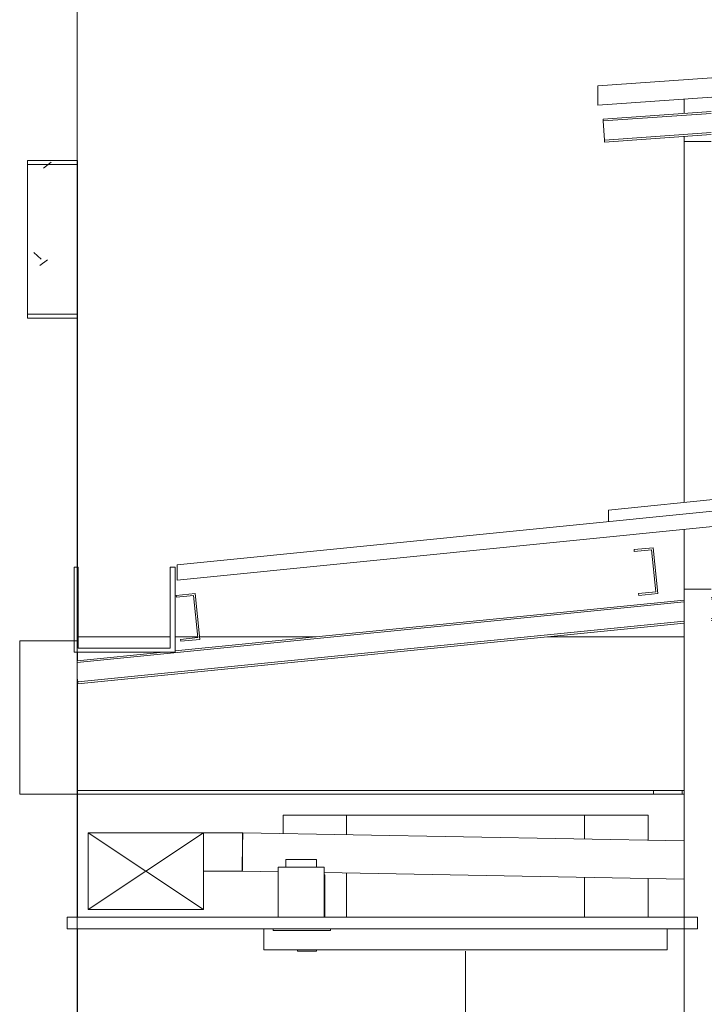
# Model space of a CAD drawing. Header units: metres. Extents: x 3.7 to 90.5, y -1.7 to 14.3.
# Tile 167 of 256: x 62.4 to 64.2, y 8.3 to 10.9. Entities that reach past the tile are written whole.
import ezdxf

# ---------------------------------------------------------------- set-up
doc = ezdxf.new("R2010")
doc.units = ezdxf.units.M
for name, color, linetype, lineweight in [('A-CLNG', 7, 'Continuous', 18), ('A-GLAZ-CWMG', 7, 'Continuous', 18), ('A-ROOF', 7, 'Continuous', 18), ('A-WALL', 7, 'Continuous', 18), ('E-LITE-EQPM', 7, 'Continuous', 18), ('FLEXIVEIS', 7, 'Continuous', 18), ('I-WALL', 7, 'Continuous', 18), ('M-EQPM', 7, 'Continuous', 18), ('M-HVAC-DUCT', 7, 'Continuous', 18), ('M-HVAC-DUCT-ANNO', 7, 'Continuous', 18), ('S-BEAM', 7, 'Continuous', 18), ('S-COLS', 7, 'Continuous', 18)]:
    doc.layers.add(name, color=color, linetype=linetype, lineweight=lineweight)
doc.layers.add('M-EQPM-IDEN', color=1, linetype='Continuous', lineweight=9, true_color=0xff0000)

# ---------------------------------------------------------------- blocks, each defined once
blk = doc.blocks.new('Paredes 15 - Paredes 6-6874455-Corte 2')
at = {"layer": 'A-WALL'}
blk.add_line((68.4419, 5.11), (68.4419, 12.222), dxfattribs=at)
blk = doc.blocks.new('Rectangular Mullion - 30mm Square-7992605-Corte 2')
at = {"layer": 'A-GLAZ-CWMG'}
for p, q in [((68.749, 9.4129), (68.6993, 9.408)), ((68.761, 9.2935), (68.749, 9.4129)), ((68.6993, 9.408), (68.6998, 9.403)), ((68.6998, 9.403), (68.7446, 9.4075)), ((68.7446, 9.4075), (68.7555, 9.298)), ((68.7555, 9.298), (68.7107, 9.2935)), ((68.7107, 9.2935), (68.7112, 9.2885)), ((68.7112, 9.2885), (68.761, 9.2935))]:
    blk.add_line(p, q, dxfattribs=at)
blk = doc.blocks.new('Rectangular Mullion - 30mm Square-7986578-Corte 2')
at = {"layer": 'A-GLAZ-CWMG'}
for p, q in [((69.9411, 9.5321), (69.8913, 9.5272)), ((69.8913, 9.5272), (69.8918, 9.5222)), ((69.8918, 9.5222), (69.9366, 9.5267)), ((69.9366, 9.5267), (69.9476, 9.4172)), ((69.953, 9.4127), (69.9411, 9.5321)), ((69.9476, 9.4172), (69.9028, 9.4127)), ((69.9028, 9.4127), (69.9033, 9.4078)), ((69.9033, 9.4078), (69.953, 9.4127))]:
    blk.add_line(p, q, dxfattribs=at)
blk = doc.blocks.new('Telhados 3 - Telhados 3-7987247-Corte 2')
at = {"layer": 'A-ROOF'}
for p, q in [((68.4438, 9.4813), (68.4338, 9.4813)), ((68.4338, 9.4813), (68.4338, 9.2603)), ((68.4438, 9.2703), (68.4438, 9.4813)), ((68.6965, 9.4813), (68.6838, 9.4813)), ((68.6838, 9.4813), (68.6838, 9.2703)), ((68.6965, 9.2603), (68.6965, 9.4813)), ((68.4338, 9.2603), (68.6965, 9.2603)), ((68.6838, 9.2703), (68.4438, 9.2703))]:
    blk.add_line(p, q, dxfattribs=at)
blk = doc.blocks.new('Rectangular Mullion - 50 x 150mm-8009944-Corte 2')
at = {"layer": 'A-GLAZ-CWMG'}
for p, q in [((70.0914, 9.4028), (71.7849, 9.5721)), ((70.0914, 9.3978), (71.7854, 9.5672)), ((71.7849, 9.5721), (71.7854, 9.5672)), ((71.7854, 9.5672), (71.7903, 9.5174)), ((70.0914, 9.3475), (71.7903, 9.5174)), ((70.0914, 9.3425), (71.7908, 9.5124)), ((71.7903, 9.5174), (71.7908, 9.5124)), ((68.442, 9.2328), (70.0214, 9.3908)), ((68.6965, 9.2633), (70.0214, 9.3958)), ((68.443, 9.1827), (70.0214, 9.3405)), ((68.4435, 9.1777), (70.0214, 9.3355)), ((68.442, 9.2378), (68.6663, 9.2603)), ((68.443, 9.1827), (68.442, 9.1927)), ((68.4435, 9.1777), (68.443, 9.1827))]:
    blk.add_line(p, q, dxfattribs=at)
blk = doc.blocks.new('Light_-_LED_Recessed_fixture_-_Double_19510 - Light_-_LED_Recessed_fixture_-_Double_19510-V79-Corte 2')
at = {"layer": 'E-LITE-EQPM'}
for p, q in [((68.9845, 8.72), (69.0645, 8.72)), ((68.9845, 8.7), (68.9845, 8.72)), ((69.0645, 8.7), (69.0645, 8.72)), ((68.9645, 8.7), (69.0845, 8.7)), ((68.9645, 8.57), (68.9645, 8.7)), ((69.0845, 8.57), (69.0845, 8.7))]:
    blk.add_line(p, q, dxfattribs=at)
blk = doc.blocks.new('Light_-_LED_Recessed_fixture_-_Double_19510 - Light_-_LED_Recessed_fixture_-_Double_19510-V80-Corte 2')
at = {"layer": 'E-LITE-EQPM'}
for p, q in [((69.0845, 8.68), (69.0864, 8.68)), ((69.0864, 8.57), (69.0864, 8.68)), ((68.9514, 8.54), (68.9514, 8.535)), ((69.1014, 8.535), (69.1014, 8.54)), ((69.1014, 8.535), (68.9514, 8.535))]:
    blk.add_line(p, q, dxfattribs=at)
blk = doc.blocks.new('Rectangular Mullion - 50 x 150mm-8424714-Corte 2')
at = {"layer": 'A-GLAZ-CWMG'}
for p, q in [((69.8104, 10.6482), (70.0919, 10.6679)), ((69.8107, 10.6432), (69.8104, 10.6482)), ((69.8107, 10.6432), (70.0919, 10.6629)), ((69.8142, 10.5933), (69.8107, 10.6432)), ((69.8142, 10.5933), (70.0919, 10.6128)), ((69.8145, 10.5883), (69.8142, 10.5933)), ((69.8145, 10.5883), (70.0919, 10.6078))]:
    blk.add_line(p, q, dxfattribs=at)
blk = doc.blocks.new('4 GRE - ESCOLA DE CINEMA E AUDIOVISUAL CINE REX R07_rvt-2-Corte 2')
at = {"layer": 'S-BEAM'}
h = blk.add_hatch(dxfattribs=at)
h.set_pattern_fill('FP_18', color=256, style=0, pattern_type=2)
h.set_pattern_definition([(50, (61.611, 8.385), (0.546555, -0.047815), [0.05715, -0.62865]), (355, (61.611, 8.385), (-0.105728, 0.573166), [0.04572, -0.50292]), (100.451, (61.656, 8.381), (0.440828, 0.52535), [0.04857, -0.53427]), (46.184, (61.611, 8.537), (0.81324, -0.12613), [0.08572, -0.94297]), (96.636, (61.678, 8.527), (0.71221, 0.74229), [0.07286, -0.80141]), (351.184, (61.611, 8.537), (0.71222, 0.74227), [0.06858, -0.75438]), (21, (61.687, 8.499), (0.454846, -0.306795), [0.05715, -0.62865]), (326, (61.687, 8.499), (0.185405, 0.55256), [0.04572, -0.50292]), (71.451, (61.725, 8.474), (0.64025, 0.245763), [0.04857, -0.53427]), (37.5, (61.611, 8.385), (0.009261, 0.253667), [0.02515, -0.47168, 0.02515, -0.48539, -0.50483]), (37.5, (61.611, 8.385), (0.009261, 0.253667), [-1.007, 0.02515, -0.47968]), (7.5, (61.611, 8.385), (0.200456, 0.300546), [0.02515, -0.26594, 0.02515, -0.46025, -0.19241]), (7.5, (61.611, 8.385), (0.200456, 0.300546), [-0.77648, 0.02515, -0.16726]), (327.5, (61.441, 8.385), (0.406768, -0.017188), [0.02515, -0.16535, 0.02515, -0.56921, -0.78867]), (327.5, (61.441, 8.385), (0.406768, -0.017188), [-0.78486, 0.02515, -0.76352]), (317.5, (61.365, 8.385), (0.444383, 0.07628), [0.02515, -0.2225, 0.02515, -0.36957, -0.56007]), (317.5, (61.365, 8.385), (0.444383, 0.07628), [-0.64237, 0.02515, -0.53492])])
h.paths.add_polyline_path([(68.3705, 10.14), (68.4426, 10.14), (68.4426, 10.54), (68.3126, 10.54), (68.3126, 10.14)])
at = {"layer": 'S-COLS'}
h = blk.add_hatch(dxfattribs=at)
h.set_pattern_fill('FP_21', color=256, style=0, pattern_type=2)
h.set_pattern_definition([(50, (61.611, 8.385), (0.273274, -0.0239114), [0.02857, -0.31432]), (355, (61.611, 8.385), (-0.052863, 0.286588), [0.02286, -0.25146]), (100.451, (61.633, 8.383), (0.220418, 0.26268), [0.02429, -0.26714]), (46.184, (61.611, 8.461), (0.406619, -0.063057), [0.04286, -0.47149]), (96.636, (61.645, 8.456), (0.356107, 0.371139), [0.03643, -0.4007]), (351.184, (61.611, 8.461), (0.356108, 0.371137), [0.03429, -0.37719]), (21, (61.649, 8.442), (0.2274184, -0.153399), [0.02857, -0.31432]), (326, (61.649, 8.442), (0.092705, 0.276284), [0.02286, -0.25146]), (71.451, (61.668, 8.429), (0.320132, 0.122885), [0.02429, -0.26714]), (37.5, (61.611, 8.385), (0.0046375, 0.1268327), [0.00251, -0.2459, 0.00251, -0.25276, -0.25241]), (37.5, (61.611, 8.385), (0.0046375, 0.1268327), [-0.50368, 0.00251, -0.2499]), (7.5, (61.611, 8.385), (0.1002335, 0.1502687), [0.00251, -0.14303, 0.00251, -0.24018, -0.0962]), (7.5, (61.611, 8.385), (0.1002335, 0.1502687), [-0.38824, 0.00251, -0.09369]), (327.5, (61.526, 8.385), (0.2033841, -0.0085941), [0.00251, -0.09274, 0.00251, -0.29467, -0.39434]), (327.5, (61.526, 8.385), (0.2033841, -0.0085941), [-0.39243, 0.00251, -0.39182]), (317.5, (61.488, 8.385), (0.2221916, 0.0381397), [0.00251, -0.12131, 0.00251, -0.19484, -0.28004]), (317.5, (61.488, 8.385), (0.2221916, 0.0381397), [-0.32118, 0.00251, -0.27752])])
h.paths.add_polyline_path([(68.4419, 5.58), (68.4426, 5.58), (68.4419, 5.63)])
h.paths.add_polyline_path([(68.4419, 8.57), (68.4426, 8.57), (68.4419, 8.8307)])
h.paths.add_polyline_path([(68.442, 9.2378), (68.4426, 9.2379), (68.442, 9.2546)])
h.paths.add_polyline_path([(68.442, 9.4813), (68.4426, 9.4813), (68.4419, 9.4813)])
at = {"layer": 'A-CLNG'}
for p, q in [((70.0564, 8.57), (68.4155, 8.57)), ((68.4155, 8.57), (68.4155, 8.54)), ((70.0564, 8.54), (70.0564, 8.57)), ((68.4155, 8.54), (70.0564, 8.54))]:
    blk.add_line(p, q, dxfattribs=at)
at = {"layer": 'A-ROOF'}
for p, q in [((69.7968, 10.7345), (71.9431, 10.8848)), ((71.9431, 10.8347), (69.7968, 10.6844)), ((69.7968, 10.6844), (69.7968, 10.7345)), ((71.7975, 9.7973), (68.7021, 9.4877)), ((69.8243, 9.6301), (71.5954, 9.8072)), ((68.7021, 9.4475), (71.7975, 9.7571)), ((69.8243, 9.5999), (69.8243, 9.6301)), ((68.7021, 9.4877), (68.7021, 9.4475))]:
    blk.add_line(p, q, dxfattribs=at)
at = {"layer": 'A-WALL'}
for p, q in [((70.0214, 10.7001), (70.0214, 10.663)), ((70.0214, 10.6028), (70.0214, 10.5901)), ((70.0214, 9.6498), (70.0214, 10.5901)), ((70.0214, 10.5901), (70.0919, 10.5901)), ((70.0214, 9.4241), (70.0214, 9.5795))]:
    blk.add_line(p, q, dxfattribs=at)
at = {"layer": 'I-WALL'}
for p, q in [((70.0914, 9.4241), (70.0214, 9.4241)), ((70.0214, 9.4241), (70.0214, 8.14))]:
    blk.add_line(p, q, dxfattribs=at)
at = {"layer": 'S-BEAM'}
for p, q in [((68.4426, 10.54), (68.3126, 10.54)), ((68.3126, 10.54), (68.3126, 10.14)), ((68.4426, 10.14), (68.4426, 10.54)), ((68.3126, 10.14), (68.4426, 10.14)), ((68.4438, 9.3), (68.6838, 9.3)), ((68.6965, 9.3), (68.7554, 9.3)), ((68.7603, 9.3), (69.0636, 9.3)), ((69.6666, 9.3), (70.0214, 9.3)), ((68.4426, 8.9), (70.0214, 8.9))]:
    blk.add_line(p, q, dxfattribs=at)
at = {"layer": 'S-COLS'}
for p, q in [((68.4426, 9.4813), (68.4426, 10.14)), ((68.4426, 9.2379), (68.4426, 9.2603)), ((68.4426, 8.57), (68.4426, 9.1867)), ((68.4426, 6.04), (68.4426, 8.54))]:
    blk.add_line(p, q, dxfattribs=at)
at = {"layer": 'A-GLAZ-CWMG', "lineweight": 18}
for name in ['Rectangular Mullion - 50 x 150mm-8424714-Corte 2', 'Rectangular Mullion - 50 x 150mm-8009944-Corte 2', 'Rectangular Mullion - 30mm Square-7986578-Corte 2', 'Rectangular Mullion - 30mm Square-7992605-Corte 2']:
    blk.add_blockref(name, (0, 0), dxfattribs=at)
at = {"layer": 'A-ROOF', "lineweight": 18}
blk.add_blockref('Telhados 3 - Telhados 3-7987247-Corte 2', (0, 0), dxfattribs=at)
at = {"layer": 'A-WALL', "lineweight": 18}
blk.add_blockref('Paredes 15 - Paredes 6-6874455-Corte 2', (0, 0), dxfattribs=at)
at = {"layer": 'E-LITE-EQPM', "lineweight": 18}
for name in ['Light_-_LED_Recessed_fixture_-_Double_19510 - Light_-_LED_Recessed_fixture_-_Double_19510-V79-Corte 2', 'Light_-_LED_Recessed_fixture_-_Double_19510 - Light_-_LED_Recessed_fixture_-_Double_19510-V80-Corte 2']:
    blk.add_blockref(name, (0, 0), dxfattribs=at)
blk = doc.blocks.new('Family - VTR2-298737-Corte 2')
at = {"layer": 'S-BEAM'}
for p, q in [((68.442, 10.53), (68.312, 10.53)), ((68.312, 10.53), (68.312, 10.13)), ((68.442, 10.13), (68.442, 10.53)), ((68.312, 10.13), (68.442, 10.13))]:
    blk.add_line(p, q, dxfattribs=at)
blk = doc.blocks.new('Family - V317-300084-Corte 2')
at = {"layer": 'S-BEAM'}
for p, q in [((68.442, 9.29), (68.292, 9.29)), ((68.292, 9.29), (68.292, 8.89)), ((68.442, 8.89), (68.442, 9.29)), ((68.292, 8.89), (68.442, 8.89))]:
    blk.add_line(p, q, dxfattribs=at)
blk = doc.blocks.new('Family - V320-300240-Corte 2')
at = {"layer": 'S-BEAM'}
for p, q in [((69.9414, 8.89), (69.9414, 8.9)), ((70.0214, 8.89), (69.9414, 8.89))]:
    blk.add_line(p, q, dxfattribs=at)
blk = doc.blocks.new('Family - V336-300258-Corte 2')
at = {"layer": 'S-BEAM'}
for p, q in [((70.0164, 8.89), (70.0164, 8.9)), ((68.4426, 8.89), (70.0164, 8.89))]:
    blk.add_line(p, q, dxfattribs=at)
blk = doc.blocks.new('ESTRUTURAL CINE REX _011_IFC-2-Corte 2')
at = {"layer": 'S-BEAM', "lineweight": 18}
for name in ['Family - VTR2-298737-Corte 2', 'Family - V317-300084-Corte 2', 'Family - V336-300258-Corte 2', 'Family - V320-300240-Corte 2']:
    blk.add_blockref(name, (0, 0), dxfattribs=at)
blk = doc.blocks.new('V8 K7 4V 16_0-18_0kW - MIH160Q4HN18-V106-Corte 2')
at = {"layer": 'M-EQPM', "color": 1, "true_color": 0xff0000}
for p, q in [((68.9774, 8.836), (69.1424, 8.836)), ((68.9774, 8.7881), (68.9774, 8.836)), ((68.9774, 8.836), (68.9774, 8.7881)), ((69.1424, 8.836), (68.9774, 8.836)), ((69.1424, 8.836), (69.7624, 8.836)), ((69.1424, 8.836), (69.1424, 8.7851)), ((69.1424, 8.836), (69.1424, 8.7851)), ((69.7624, 8.836), (69.1424, 8.836)), ((69.7624, 8.836), (69.9274, 8.836)), ((69.7624, 8.836), (69.7624, 8.7737)), ((69.7624, 8.836), (69.7624, 8.7737)), ((69.9274, 8.836), (69.7624, 8.836)), ((69.9274, 8.836), (69.9274, 8.7707)), ((69.9274, 8.836), (69.9274, 8.7707)), ((69.1424, 8.685), (69.1424, 8.57)), ((69.1424, 8.685), (69.1424, 8.57)), ((69.7624, 8.6737), (69.7624, 8.57)), ((69.7624, 8.6737), (69.7624, 8.57)), ((69.9274, 8.6706), (69.9274, 8.57)), ((69.9274, 8.6706), (69.9274, 8.57)), ((68.9274, 8.54), (68.9274, 8.485)), ((69.9774, 8.485), (69.9774, 8.54)), ((68.9274, 8.485), (68.9674, 8.485)), ((69.9374, 8.485), (68.9674, 8.485)), ((69.0148, 8.485), (69.0148, 8.482)), ((69.0148, 8.482), (69.0398, 8.482)), ((69.0398, 8.482), (69.0648, 8.482)), ((69.0648, 8.482), (69.0648, 8.485)), ((69.9374, 8.485), (69.9774, 8.485))]:
    blk.add_line(p, q, dxfattribs=at)
blk = doc.blocks.new('M_Encaixe de duto redondo - Padrão-V107-Corte 2')
at = {"layer": 'M-HVAC-DUCT', "color": 96, "true_color": 0x008000}
for p, q in [((68.8718, 8.79), (68.7702, 8.79)), ((68.8718, 8.74), (68.8718, 8.79)), ((68.8718, 8.715), (68.8718, 8.74)), ((68.8718, 8.7046), (68.8718, 8.715)), ((68.8718, 8.6967), (68.8718, 8.7046)), ((68.8718, 8.6917), (68.8718, 8.6967)), ((68.7702, 8.69), (68.8718, 8.69))]:
    blk.add_line(p, q, dxfattribs=at)

msp = doc.modelspace()

# ---------------------------------------------------------------- linework, layer by layer
at = {"layer": 'FLEXIVEIS', "color": 4, "true_color": 0x00ffff}
for p, q in [((64.1334, 8.7689), (62.9848, 8.79)), ((62.9829, 8.69), (63.0765, 8.6883)), ((63.1965, 8.6861), (64.1334, 8.6689))]:
    msp.add_line(p, q, dxfattribs=at)
for start_param, end_param in [(0.000051, 1.570847), (1.570847, 2.879844)]:
    msp.add_ellipse((62.9839, 8.74), major_axis=(0.0009, 0.05), ratio=0.002787, start_param=start_param, end_param=end_param, dxfattribs=at)
at = {"layer": 'M-EQPM-IDEN'}
msp.add_line((63.5644, 8.482), (63.5644, 7.837), dxfattribs=at)
at = {"layer": 'M-HVAC-DUCT-ANNO', "color": 96, "true_color": 0x008000}
for p, q in [((62.8823, 8.79), (62.5823, 8.79)), ((62.5823, 8.79), (62.5823, 8.59)), ((62.8823, 8.79), (62.5823, 8.59)), ((62.5823, 8.79), (62.8823, 8.59)), ((62.8823, 8.59), (62.8823, 8.79)), ((62.5823, 8.59), (62.8823, 8.59))]:
    msp.add_line(p, q, dxfattribs=at)

# ---------------------------------------------------------------- block references
at = {"lineweight": 5}
for name in ['4 GRE - ESCOLA DE CINEMA E AUDIOVISUAL CINE REX R07_rvt-2-Corte 2', 'ESTRUTURAL CINE REX _011_IFC-2-Corte 2']:
    msp.add_blockref(name, (-5.888, 0), dxfattribs=at)
at = {"layer": 'M-EQPM', "color": 1, "true_color": 0xff0000}
msp.add_blockref('V8 K7 4V 16_0-18_0kW - MIH160Q4HN18-V106-Corte 2', (-5.888, 0), dxfattribs=at)
at = {"layer": 'M-HVAC-DUCT', "color": 96, "true_color": 0x008000}
msp.add_blockref('M_Encaixe de duto redondo - Padrão-V107-Corte 2', (-5.888, 0), dxfattribs=at)

doc.saveas('drawing.dxf')
